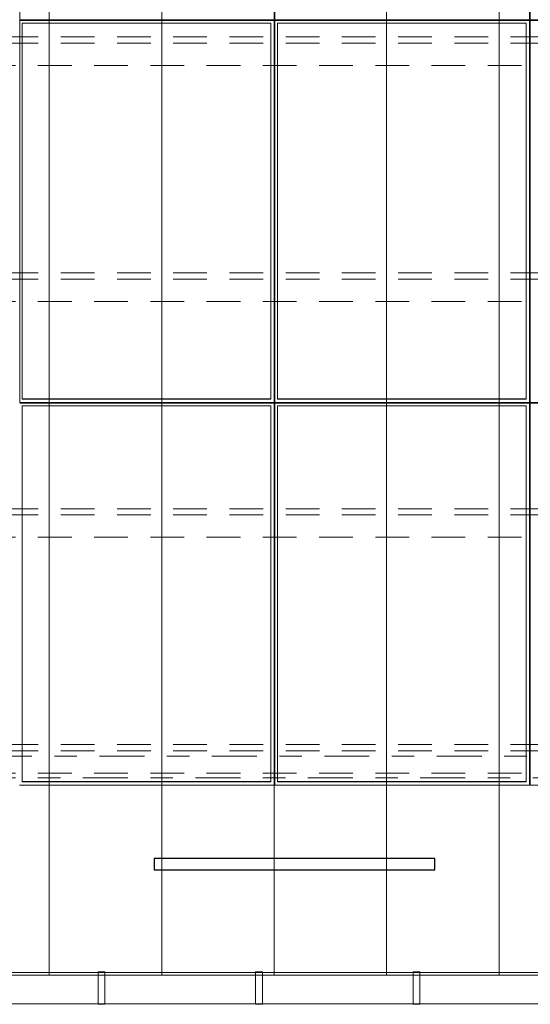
# Model space of a CAD drawing. Header units: metres. Extents: x -167 to 233, y -155 to 122.
# Tile 58 of 96: x 45.17 to 47.44, y 27.49 to 31.87. Entities that reach past the tile are written whole.
import ezdxf
from ezdxf.enums import TextEntityAlignment as Align

# ---------------------------------------------------------------- set-up
doc = ezdxf.new("R2010")
doc.units = ezdxf.units.M
doc.header["$MEASUREMENT"] = 0
for name, pattern in [('Achse', [0.4, 0.2, -0.1, 0, -0.1]), ('Raster', [0.4, 0.2, -0.1, 0, -0.1]), ('Strichlinie_ eng', [0.23, 0.15, -0.08])]:
    doc.linetypes.add(name, pattern=pattern)
for name, color, linetype in [('30 Dachaufbau', 7, 'Continuous'), ('30 Dachentwässerung', 7, 'Continuous'), ('30 Dachkonstruktion massiv', 7, 'Continuous'), ('40 Absturzsicherung', 7, 'Continuous'), ('70 PV-Anlage', 7, 'Continuous'), ('90 Achsraster', 7, 'Continuous')]:
    doc.layers.add(name, color=color, linetype=linetype)
doc.styles.add('ERSTELLTER_STIL_1', font='arial.ttf')

# ---------------------------------------------------------------- blocks, each defined once
blk = doc.blocks.new('Standard-Rastermarker_139')
at = {"layer": '90 Achsraster', "color": 14, "linetype": 'Raster', "lineweight": 18, "true_color": 0xa80000}
blk.add_line((1, 0), (45.4427, 0), dxfattribs=at)
at = {"layer": '90 Achsraster', "color": 14, "lineweight": 18, "true_color": 0xa80000, "style": 'ERSTELLTER_STIL_1'}
for tag, p in [('AC_MarkerText_1_0', (-0.35, 0.15)), ('AC_MarkerText_1_1', (46.7927, 0.15))]:
    blk.add_attdef(tag, text='', height=0.3, dxfattribs=at).set_placement(p, align=Align.TOP_CENTER)
blk = doc.blocks.new('Lattung 27')
at = {"layer": '30 Dachkonstruktion massiv', "color": 7, "linetype": 'Strichlinie_ eng', "lineweight": 13}
for p, q in [((40.5014, 3.2481), (0, 3.2481)), ((40.5014, 3.2202), (0, 3.2202)), ((0, 3.1212), (40.5014, 3.1212)), ((40.5014, 2.1984), (0, 2.1984)), ((40.5014, 2.1706), (0, 2.1706)), ((0, 2.0715), (40.5014, 2.0715)), ((40.5014, 1.1487), (0, 1.1487)), ((40.5014, 1.1209), (0, 1.1209)), ((0, 1.0218), (40.5014, 1.0218)), ((40.5014, 0.099), (0, 0.099)), ((40.5014, 0.0712), (0, 0.0712)), ((0, -0.0278), (40.5014, -0.0278))]:
    blk.add_line(p, q, dxfattribs=at)
blk = doc.blocks.new('Regenrinne 27_4')
at = {"layer": '30 Dachentwässerung', "color": 7, "linetype": 'Continuous', "lineweight": 13}
for p, q in [((7.915, 0.072), (7.885, 0.072)), ((7.885, 0.072), (7.885, -0.072)), ((7.915, -0.072), (7.915, 0.072)), ((8.615, 0.072), (8.585, 0.072)), ((8.585, 0.072), (8.585, -0.072)), ((8.615, -0.072), (8.615, 0.072)), ((9.315, 0.072), (9.285, 0.072)), ((9.285, 0.072), (9.285, -0.072)), ((9.315, -0.072), (9.315, 0.072)), ((7.885, -0.072), (7.915, -0.072)), ((8.585, -0.072), (8.615, -0.072)), ((9.285, -0.072), (9.315, -0.072))]:
    blk.add_line(p, q, dxfattribs=at)
at = {"layer": '30 Dachentwässerung', "color": 7, "linetype": 'Continuous', "lineweight": 13, "flags": 128}
blk.add_lwpolyline([(0, -0.07), (20.9887, -0.07), (20.9887, 0.07), (0, 0.07)], close=True, dxfattribs=at)
blk = doc.blocks.new('*X218', base_point=(27236.1321, 33357.279))
at = {"layer": '30 Dachaufbau', "color": 7, "linetype": 'Continuous', "lineweight": 13}
for p, q in [((45.3011, 31.8548), (45.3011, 31.9192)), ((45.3011, 31.8548), (45.3011, 31.9192)), ((45.8011, 31.8548), (45.8011, 31.9192)), ((45.8011, 31.8548), (45.8011, 31.9192)), ((46.3011, 31.8548), (46.3011, 31.9192)), ((46.3011, 31.8548), (46.3011, 31.9192)), ((46.8011, 31.8548), (46.8011, 31.9192)), ((46.8011, 31.8548), (46.8011, 31.9192)), ((47.3011, 31.8548), (47.3011, 31.9192)), ((47.3011, 31.8548), (47.3011, 31.9192)), ((45.3011, 31.7905), (45.3011, 31.8548)), ((45.3011, 31.7905), (45.3011, 31.8548)), ((45.8011, 31.7905), (45.8011, 31.8548)), ((45.8011, 31.7905), (45.8011, 31.8548)), ((46.3011, 31.7905), (46.3011, 31.8548)), ((46.3011, 31.7905), (46.3011, 31.8548)), ((46.8011, 31.7905), (46.8011, 31.8548)), ((46.8011, 31.7905), (46.8011, 31.8548)), ((47.3011, 31.7905), (47.3011, 31.8548)), ((47.3011, 31.7905), (47.3011, 31.8548)), ((45.3011, 31.7261), (45.3011, 31.7905)), ((45.3011, 31.7261), (45.3011, 31.7905)), ((45.8011, 31.7261), (45.8011, 31.7905)), ((45.8011, 31.7261), (45.8011, 31.7905)), ((46.3011, 31.7261), (46.3011, 31.7905)), ((46.3011, 31.7261), (46.3011, 31.7905)), ((46.8011, 31.7261), (46.8011, 31.7905)), ((46.8011, 31.7261), (46.8011, 31.7905)), ((47.3011, 31.7261), (47.3011, 31.7905)), ((47.3011, 31.7261), (47.3011, 31.7905)), ((45.3011, 31.6617), (45.3011, 31.7261)), ((45.3011, 31.6617), (45.3011, 31.7261)), ((45.8011, 31.6617), (45.8011, 31.7261)), ((45.8011, 31.6617), (45.8011, 31.7261)), ((46.3011, 31.6617), (46.3011, 31.7261)), ((46.3011, 31.6617), (46.3011, 31.7261)), ((46.8011, 31.6617), (46.8011, 31.7261)), ((46.8011, 31.6617), (46.8011, 31.7261)), ((47.3011, 31.6617), (47.3011, 31.7261)), ((47.3011, 31.6617), (47.3011, 31.7261)), ((45.3011, 31.5974), (45.3011, 31.6617)), ((45.3011, 31.5974), (45.3011, 31.6617)), ((45.8011, 31.5974), (45.8011, 31.6617)), ((45.8011, 31.5974), (45.8011, 31.6617)), ((46.3011, 31.5974), (46.3011, 31.6617)), ((46.3011, 31.5974), (46.3011, 31.6617)), ((46.8011, 31.5974), (46.8011, 31.6617)), ((46.8011, 31.5974), (46.8011, 31.6617)), ((47.3011, 31.5974), (47.3011, 31.6617)), ((47.3011, 31.5974), (47.3011, 31.6617)), ((45.3011, 31.533), (45.3011, 31.5974)), ((45.3011, 31.533), (45.3011, 31.5974)), ((45.8011, 31.533), (45.8011, 31.5974)), ((45.8011, 31.533), (45.8011, 31.5974)), ((46.3011, 31.533), (46.3011, 31.5974)), ((46.3011, 31.533), (46.3011, 31.5974)), ((46.8011, 31.533), (46.8011, 31.5974)), ((46.8011, 31.533), (46.8011, 31.5974)), ((47.3011, 31.533), (47.3011, 31.5974)), ((47.3011, 31.533), (47.3011, 31.5974)), ((45.3011, 31.4686), (45.3011, 31.533)), ((45.3011, 31.4686), (45.3011, 31.533)), ((45.8011, 31.4686), (45.8011, 31.533)), ((45.8011, 31.4686), (45.8011, 31.533)), ((46.3011, 31.4686), (46.3011, 31.533)), ((46.3011, 31.4686), (46.3011, 31.533)), ((46.8011, 31.4686), (46.8011, 31.533)), ((46.8011, 31.4686), (46.8011, 31.533)), ((47.3011, 31.4686), (47.3011, 31.533)), ((47.3011, 31.4686), (47.3011, 31.533)), ((45.3011, 31.4043), (45.3011, 31.4686)), ((45.3011, 31.4043), (45.3011, 31.4686)), ((45.8011, 31.4043), (45.8011, 31.4686)), ((45.8011, 31.4043), (45.8011, 31.4686)), ((46.3011, 31.4043), (46.3011, 31.4686)), ((46.3011, 31.4043), (46.3011, 31.4686)), ((46.8011, 31.4043), (46.8011, 31.4686)), ((46.8011, 31.4043), (46.8011, 31.4686)), ((47.3011, 31.4043), (47.3011, 31.4686)), ((47.3011, 31.4043), (47.3011, 31.4686)), ((45.3011, 31.3399), (45.3011, 31.4043)), ((45.3011, 31.3399), (45.3011, 31.4043)), ((45.8011, 31.3399), (45.8011, 31.4043)), ((45.8011, 31.3399), (45.8011, 31.4043)), ((46.3011, 31.3399), (46.3011, 31.4043)), ((46.3011, 31.3399), (46.3011, 31.4043)), ((46.8011, 31.3399), (46.8011, 31.4043)), ((46.8011, 31.3399), (46.8011, 31.4043)), ((47.3011, 31.3399), (47.3011, 31.4043)), ((47.3011, 31.3399), (47.3011, 31.4043)), ((45.3011, 31.2755), (45.3011, 31.3399)), ((45.3011, 31.2755), (45.3011, 31.3399)), ((45.8011, 31.2755), (45.8011, 31.3399)), ((45.8011, 31.2755), (45.8011, 31.3399)), ((46.3011, 31.2755), (46.3011, 31.3399)), ((46.3011, 31.2755), (46.3011, 31.3399)), ((46.8011, 31.2755), (46.8011, 31.3399)), ((46.8011, 31.2755), (46.8011, 31.3399)), ((47.3011, 31.2755), (47.3011, 31.3399)), ((47.3011, 31.2755), (47.3011, 31.3399)), ((45.3011, 31.2111), (45.3011, 31.2755)), ((45.3011, 31.2111), (45.3011, 31.2755)), ((45.8011, 31.2111), (45.8011, 31.2755)), ((45.8011, 31.2111), (45.8011, 31.2755)), ((46.3011, 31.2111), (46.3011, 31.2755)), ((46.3011, 31.2111), (46.3011, 31.2755)), ((46.8011, 31.2111), (46.8011, 31.2755)), ((46.8011, 31.2111), (46.8011, 31.2755)), ((47.3011, 31.2111), (47.3011, 31.2755)), ((47.3011, 31.2111), (47.3011, 31.2755)), ((45.3011, 31.1468), (45.3011, 31.2111)), ((45.3011, 31.1468), (45.3011, 31.2111)), ((45.8011, 31.1468), (45.8011, 31.2111)), ((45.8011, 31.1468), (45.8011, 31.2111)), ((46.3011, 31.1468), (46.3011, 31.2111)), ((46.3011, 31.1468), (46.3011, 31.2111)), ((46.8011, 31.1468), (46.8011, 31.2111)), ((46.8011, 31.1468), (46.8011, 31.2111)), ((47.3011, 31.1468), (47.3011, 31.2111)), ((47.3011, 31.1468), (47.3011, 31.2111)), ((45.3011, 31.0824), (45.3011, 31.1468)), ((45.3011, 31.0824), (45.3011, 31.1468)), ((45.8011, 31.0824), (45.8011, 31.1468)), ((45.8011, 31.0824), (45.8011, 31.1468)), ((46.3011, 31.0824), (46.3011, 31.1468)), ((46.3011, 31.0824), (46.3011, 31.1468)), ((46.8011, 31.0824), (46.8011, 31.1468)), ((46.8011, 31.0824), (46.8011, 31.1468)), ((47.3011, 31.0824), (47.3011, 31.1468)), ((47.3011, 31.0824), (47.3011, 31.1468)), ((45.3011, 31.018), (45.3011, 31.0824)), ((45.3011, 31.018), (45.3011, 31.0824)), ((45.8011, 31.018), (45.8011, 31.0824)), ((45.8011, 31.018), (45.8011, 31.0824)), ((46.3011, 31.018), (46.3011, 31.0824)), ((46.3011, 31.018), (46.3011, 31.0824)), ((46.8011, 31.018), (46.8011, 31.0824)), ((46.8011, 31.018), (46.8011, 31.0824)), ((47.3011, 31.018), (47.3011, 31.0824)), ((47.3011, 31.018), (47.3011, 31.0824)), ((45.3011, 30.9537), (45.3011, 31.018)), ((45.3011, 30.9537), (45.3011, 31.018)), ((45.8011, 30.9537), (45.8011, 31.018)), ((45.8011, 30.9537), (45.8011, 31.018)), ((46.3011, 30.9537), (46.3011, 31.018)), ((46.3011, 30.9537), (46.3011, 31.018)), ((46.8011, 30.9537), (46.8011, 31.018)), ((46.8011, 30.9537), (46.8011, 31.018)), ((47.3011, 30.9537), (47.3011, 31.018)), ((47.3011, 30.9537), (47.3011, 31.018)), ((45.3011, 30.8893), (45.3011, 30.9537)), ((45.3011, 30.8893), (45.3011, 30.9537)), ((45.8011, 30.8893), (45.8011, 30.9537)), ((45.8011, 30.8893), (45.8011, 30.9537)), ((46.3011, 30.8893), (46.3011, 30.9537)), ((46.3011, 30.8893), (46.3011, 30.9537)), ((46.8011, 30.8893), (46.8011, 30.9537)), ((46.8011, 30.8893), (46.8011, 30.9537)), ((47.3011, 30.8893), (47.3011, 30.9537)), ((47.3011, 30.8893), (47.3011, 30.9537)), ((45.3011, 30.8249), (45.3011, 30.8893)), ((45.3011, 30.8249), (45.3011, 30.8893)), ((45.8011, 30.8249), (45.8011, 30.8893)), ((45.8011, 30.8249), (45.8011, 30.8893)), ((46.3011, 30.8249), (46.3011, 30.8893)), ((46.3011, 30.8249), (46.3011, 30.8893)), ((46.8011, 30.8249), (46.8011, 30.8893)), ((46.8011, 30.8249), (46.8011, 30.8893)), ((47.3011, 30.8249), (47.3011, 30.8893)), ((47.3011, 30.8249), (47.3011, 30.8893)), ((45.3011, 30.7606), (45.3011, 30.8249)), ((45.3011, 30.7606), (45.3011, 30.8249)), ((45.8011, 30.7606), (45.8011, 30.8249)), ((45.8011, 30.7606), (45.8011, 30.8249)), ((46.3011, 30.7606), (46.3011, 30.8249)), ((46.3011, 30.7606), (46.3011, 30.8249)), ((46.8011, 30.7606), (46.8011, 30.8249)), ((46.8011, 30.7606), (46.8011, 30.8249)), ((47.3011, 30.7606), (47.3011, 30.8249)), ((47.3011, 30.7606), (47.3011, 30.8249)), ((45.3011, 30.6962), (45.3011, 30.7606)), ((45.3011, 30.6962), (45.3011, 30.7606)), ((45.8011, 30.6962), (45.8011, 30.7606)), ((45.8011, 30.6962), (45.8011, 30.7606)), ((46.3011, 30.6962), (46.3011, 30.7606)), ((46.3011, 30.6962), (46.3011, 30.7606)), ((46.8011, 30.6962), (46.8011, 30.7606)), ((46.8011, 30.6962), (46.8011, 30.7606)), ((47.3011, 30.6962), (47.3011, 30.7606)), ((47.3011, 30.6962), (47.3011, 30.7606)), ((45.3011, 30.6318), (45.3011, 30.6962)), ((45.3011, 30.6318), (45.3011, 30.6962)), ((45.8011, 30.6318), (45.8011, 30.6962)), ((45.8011, 30.6318), (45.8011, 30.6962)), ((46.3011, 30.6318), (46.3011, 30.6962)), ((46.3011, 30.6318), (46.3011, 30.6962)), ((46.8011, 30.6318), (46.8011, 30.6962)), ((46.8011, 30.6318), (46.8011, 30.6962)), ((47.3011, 30.6318), (47.3011, 30.6962)), ((47.3011, 30.6318), (47.3011, 30.6962)), ((45.3011, 30.5675), (45.3011, 30.6318)), ((45.3011, 30.5675), (45.3011, 30.6318)), ((45.8011, 30.5675), (45.8011, 30.6318)), ((45.8011, 30.5675), (45.8011, 30.6318)), ((46.3011, 30.5675), (46.3011, 30.6318)), ((46.3011, 30.5675), (46.3011, 30.6318)), ((46.8011, 30.5675), (46.8011, 30.6318)), ((46.8011, 30.5675), (46.8011, 30.6318)), ((47.3011, 30.5675), (47.3011, 30.6318)), ((47.3011, 30.5675), (47.3011, 30.6318)), ((45.3011, 30.5031), (45.3011, 30.5675)), ((45.3011, 30.5031), (45.3011, 30.5675)), ((45.8011, 30.5031), (45.8011, 30.5675)), ((45.8011, 30.5031), (45.8011, 30.5675)), ((46.3011, 30.5031), (46.3011, 30.5675)), ((46.3011, 30.5031), (46.3011, 30.5675)), ((46.8011, 30.5031), (46.8011, 30.5675)), ((46.8011, 30.5031), (46.8011, 30.5675)), ((47.3011, 30.5031), (47.3011, 30.5675)), ((47.3011, 30.5031), (47.3011, 30.5675)), ((45.3011, 30.4387), (45.3011, 30.5031)), ((45.3011, 30.4387), (45.3011, 30.5031)), ((45.8011, 30.4387), (45.8011, 30.5031)), ((45.8011, 30.4387), (45.8011, 30.5031)), ((46.3011, 30.4387), (46.3011, 30.5031)), ((46.3011, 30.4387), (46.3011, 30.5031)), ((46.8011, 30.4387), (46.8011, 30.5031)), ((46.8011, 30.4387), (46.8011, 30.5031)), ((47.3011, 30.4387), (47.3011, 30.5031)), ((47.3011, 30.4387), (47.3011, 30.5031)), ((45.3011, 30.3744), (45.3011, 30.4387)), ((45.3011, 30.3744), (45.3011, 30.4387)), ((45.8011, 30.3744), (45.8011, 30.4387)), ((45.8011, 30.3744), (45.8011, 30.4387)), ((46.3011, 30.3744), (46.3011, 30.4387)), ((46.3011, 30.3744), (46.3011, 30.4387)), ((46.8011, 30.3744), (46.8011, 30.4387)), ((46.8011, 30.3744), (46.8011, 30.4387)), ((47.3011, 30.3744), (47.3011, 30.4387)), ((47.3011, 30.3744), (47.3011, 30.4387)), ((45.3011, 30.31), (45.3011, 30.3744)), ((45.3011, 30.31), (45.3011, 30.3744)), ((45.8011, 30.31), (45.8011, 30.3744)), ((45.8011, 30.31), (45.8011, 30.3744)), ((46.3011, 30.31), (46.3011, 30.3744)), ((46.3011, 30.31), (46.3011, 30.3744)), ((46.8011, 30.31), (46.8011, 30.3744)), ((46.8011, 30.31), (46.8011, 30.3744)), ((47.3011, 30.31), (47.3011, 30.3744)), ((47.3011, 30.31), (47.3011, 30.3744)), ((45.3011, 30.2456), (45.3011, 30.31)), ((45.3011, 30.2456), (45.3011, 30.31)), ((45.8011, 30.2456), (45.8011, 30.31)), ((45.8011, 30.2456), (45.8011, 30.31)), ((46.3011, 30.2456), (46.3011, 30.31)), ((46.3011, 30.2456), (46.3011, 30.31)), ((46.8011, 30.2456), (46.8011, 30.31)), ((46.8011, 30.2456), (46.8011, 30.31)), ((47.3011, 30.2456), (47.3011, 30.31)), ((47.3011, 30.2456), (47.3011, 30.31)), ((45.3011, 30.1813), (45.3011, 30.2456)), ((45.3011, 30.1813), (45.3011, 30.2456)), ((45.8011, 30.1813), (45.8011, 30.2456)), ((45.8011, 30.1813), (45.8011, 30.2456)), ((46.3011, 30.1813), (46.3011, 30.2456)), ((46.3011, 30.1813), (46.3011, 30.2456)), ((46.8011, 30.1813), (46.8011, 30.2456)), ((46.8011, 30.1813), (46.8011, 30.2456)), ((47.3011, 30.1813), (47.3011, 30.2456)), ((47.3011, 30.1813), (47.3011, 30.2456)), ((45.3011, 30.1169), (45.3011, 30.1813)), ((45.3011, 30.1169), (45.3011, 30.1813)), ((45.8011, 30.1169), (45.8011, 30.1813)), ((45.8011, 30.1169), (45.8011, 30.1813)), ((46.3011, 30.1169), (46.3011, 30.1813)), ((46.3011, 30.1169), (46.3011, 30.1813)), ((46.8011, 30.1169), (46.8011, 30.1813)), ((46.8011, 30.1169), (46.8011, 30.1813)), ((47.3011, 30.1169), (47.3011, 30.1813)), ((47.3011, 30.1169), (47.3011, 30.1813)), ((45.3011, 30.0525), (45.3011, 30.1169)), ((45.3011, 30.0525), (45.3011, 30.1169)), ((45.8011, 30.0525), (45.8011, 30.1169)), ((45.8011, 30.0525), (45.8011, 30.1169)), ((46.3011, 30.0525), (46.3011, 30.1169)), ((46.3011, 30.0525), (46.3011, 30.1169)), ((46.8011, 30.0525), (46.8011, 30.1169)), ((46.8011, 30.0525), (46.8011, 30.1169)), ((47.3011, 30.0525), (47.3011, 30.1169)), ((47.3011, 30.0525), (47.3011, 30.1169)), ((45.3011, 29.9882), (45.3011, 30.0525)), ((45.3011, 29.9882), (45.3011, 30.0525)), ((45.8011, 29.9882), (45.8011, 30.0525)), ((45.8011, 29.9882), (45.8011, 30.0525)), ((46.3011, 29.9882), (46.3011, 30.0525)), ((46.3011, 29.9882), (46.3011, 30.0525)), ((46.8011, 29.9882), (46.8011, 30.0525)), ((46.8011, 29.9882), (46.8011, 30.0525)), ((47.3011, 29.9882), (47.3011, 30.0525)), ((47.3011, 29.9882), (47.3011, 30.0525)), ((45.3011, 29.9238), (45.3011, 29.9882)), ((45.3011, 29.9238), (45.3011, 29.9882)), ((45.8011, 29.9238), (45.8011, 29.9882)), ((45.8011, 29.9238), (45.8011, 29.9882)), ((46.3011, 29.9238), (46.3011, 29.9882)), ((46.3011, 29.9238), (46.3011, 29.9882)), ((46.8011, 29.9238), (46.8011, 29.9882)), ((46.8011, 29.9238), (46.8011, 29.9882)), ((47.3011, 29.9238), (47.3011, 29.9882)), ((47.3011, 29.9238), (47.3011, 29.9882)), ((45.3011, 29.8594), (45.3011, 29.9238)), ((45.3011, 29.8594), (45.3011, 29.9238)), ((45.8011, 29.8594), (45.8011, 29.9238)), ((45.8011, 29.8594), (45.8011, 29.9238)), ((46.3011, 29.8594), (46.3011, 29.9238)), ((46.3011, 29.8594), (46.3011, 29.9238)), ((46.8011, 29.8594), (46.8011, 29.9238)), ((46.8011, 29.8594), (46.8011, 29.9238)), ((47.3011, 29.8594), (47.3011, 29.9238)), ((47.3011, 29.8594), (47.3011, 29.9238)), ((45.3011, 29.7951), (45.3011, 29.8594)), ((45.3011, 29.7951), (45.3011, 29.8594)), ((45.8011, 29.7951), (45.8011, 29.8594)), ((45.8011, 29.7951), (45.8011, 29.8594)), ((46.3011, 29.7951), (46.3011, 29.8594)), ((46.3011, 29.7951), (46.3011, 29.8594)), ((46.8011, 29.7951), (46.8011, 29.8594)), ((46.8011, 29.7951), (46.8011, 29.8594)), ((47.3011, 29.7951), (47.3011, 29.8594)), ((47.3011, 29.7951), (47.3011, 29.8594)), ((45.3011, 29.7307), (45.3011, 29.7951)), ((45.3011, 29.7307), (45.3011, 29.7951)), ((45.8011, 29.7307), (45.8011, 29.7951)), ((45.8011, 29.7307), (45.8011, 29.7951)), ((46.3011, 29.7307), (46.3011, 29.7951)), ((46.3011, 29.7307), (46.3011, 29.7951)), ((46.8011, 29.7307), (46.8011, 29.7951)), ((46.8011, 29.7307), (46.8011, 29.7951)), ((47.3011, 29.7307), (47.3011, 29.7951)), ((47.3011, 29.7307), (47.3011, 29.7951)), ((45.3011, 29.6663), (45.3011, 29.7307)), ((45.3011, 29.6663), (45.3011, 29.7307)), ((45.8011, 29.6663), (45.8011, 29.7307)), ((45.8011, 29.6663), (45.8011, 29.7307)), ((46.3011, 29.6663), (46.3011, 29.7307)), ((46.3011, 29.6663), (46.3011, 29.7307)), ((46.8011, 29.6663), (46.8011, 29.7307)), ((46.8011, 29.6663), (46.8011, 29.7307)), ((47.3011, 29.6663), (47.3011, 29.7307)), ((47.3011, 29.6663), (47.3011, 29.7307)), ((45.3011, 29.602), (45.3011, 29.6663)), ((45.3011, 29.602), (45.3011, 29.6663)), ((45.8011, 29.602), (45.8011, 29.6663)), ((45.8011, 29.602), (45.8011, 29.6663)), ((46.3011, 29.602), (46.3011, 29.6663)), ((46.3011, 29.602), (46.3011, 29.6663)), ((46.8011, 29.602), (46.8011, 29.6663)), ((46.8011, 29.602), (46.8011, 29.6663)), ((47.3011, 29.602), (47.3011, 29.6663)), ((47.3011, 29.602), (47.3011, 29.6663)), ((45.3011, 29.5376), (45.3011, 29.602)), ((45.3011, 29.5376), (45.3011, 29.602)), ((45.8011, 29.5376), (45.8011, 29.602)), ((45.8011, 29.5376), (45.8011, 29.602)), ((46.3011, 29.5376), (46.3011, 29.602)), ((46.3011, 29.5376), (46.3011, 29.602)), ((46.8011, 29.5376), (46.8011, 29.602)), ((46.8011, 29.5376), (46.8011, 29.602)), ((47.3011, 29.5376), (47.3011, 29.602)), ((47.3011, 29.5376), (47.3011, 29.602)), ((45.3011, 29.4732), (45.3011, 29.5376)), ((45.3011, 29.4732), (45.3011, 29.5376)), ((45.8011, 29.4732), (45.8011, 29.5376)), ((45.8011, 29.4732), (45.8011, 29.5376)), ((46.3011, 29.4732), (46.3011, 29.5376)), ((46.3011, 29.4732), (46.3011, 29.5376)), ((46.8011, 29.4732), (46.8011, 29.5376)), ((46.8011, 29.4732), (46.8011, 29.5376)), ((47.3011, 29.4732), (47.3011, 29.5376)), ((47.3011, 29.4732), (47.3011, 29.5376)), ((45.3011, 29.4089), (45.3011, 29.4732)), ((45.3011, 29.4089), (45.3011, 29.4732)), ((45.8011, 29.4089), (45.8011, 29.4732)), ((45.8011, 29.4089), (45.8011, 29.4732)), ((46.3011, 29.4089), (46.3011, 29.4732)), ((46.3011, 29.4089), (46.3011, 29.4732)), ((46.8011, 29.4089), (46.8011, 29.4732)), ((46.8011, 29.4089), (46.8011, 29.4732)), ((47.3011, 29.4089), (47.3011, 29.4732)), ((47.3011, 29.4089), (47.3011, 29.4732)), ((45.3011, 29.3445), (45.3011, 29.4089)), ((45.3011, 29.3445), (45.3011, 29.4089)), ((45.8011, 29.3445), (45.8011, 29.4089)), ((45.8011, 29.3445), (45.8011, 29.4089)), ((46.3011, 29.3445), (46.3011, 29.4089)), ((46.3011, 29.3445), (46.3011, 29.4089)), ((46.8011, 29.3445), (46.8011, 29.4089)), ((46.8011, 29.3445), (46.8011, 29.4089)), ((47.3011, 29.3445), (47.3011, 29.4089)), ((47.3011, 29.3445), (47.3011, 29.4089)), ((45.3011, 29.2801), (45.3011, 29.3445)), ((45.3011, 29.2801), (45.3011, 29.3445)), ((45.8011, 29.2801), (45.8011, 29.3445)), ((45.8011, 29.2801), (45.8011, 29.3445)), ((46.3011, 29.2801), (46.3011, 29.3445)), ((46.3011, 29.2801), (46.3011, 29.3445)), ((46.8011, 29.2801), (46.8011, 29.3445)), ((46.8011, 29.2801), (46.8011, 29.3445)), ((47.3011, 29.2801), (47.3011, 29.3445)), ((47.3011, 29.2801), (47.3011, 29.3445)), ((45.3011, 29.2158), (45.3011, 29.2801)), ((45.3011, 29.2158), (45.3011, 29.2801)), ((45.8011, 29.2158), (45.8011, 29.2801)), ((45.8011, 29.2158), (45.8011, 29.2801)), ((46.3011, 29.2158), (46.3011, 29.2801)), ((46.3011, 29.2158), (46.3011, 29.2801)), ((46.8011, 29.2158), (46.8011, 29.2801)), ((46.8011, 29.2158), (46.8011, 29.2801)), ((47.3011, 29.2158), (47.3011, 29.2801)), ((47.3011, 29.2158), (47.3011, 29.2801)), ((45.3011, 29.1514), (45.3011, 29.2158)), ((45.3011, 29.1514), (45.3011, 29.2158)), ((45.8011, 29.1514), (45.8011, 29.2158)), ((45.8011, 29.1514), (45.8011, 29.2158)), ((46.3011, 29.1514), (46.3011, 29.2158)), ((46.3011, 29.1514), (46.3011, 29.2158)), ((46.8011, 29.1514), (46.8011, 29.2158)), ((46.8011, 29.1514), (46.8011, 29.2158)), ((47.3011, 29.1514), (47.3011, 29.2158)), ((47.3011, 29.1514), (47.3011, 29.2158)), ((45.3011, 29.087), (45.3011, 29.1514)), ((45.3011, 29.087), (45.3011, 29.1514)), ((45.8011, 29.087), (45.8011, 29.1514)), ((45.8011, 29.087), (45.8011, 29.1514)), ((46.3011, 29.087), (46.3011, 29.1514)), ((46.3011, 29.087), (46.3011, 29.1514)), ((46.8011, 29.087), (46.8011, 29.1514)), ((46.8011, 29.087), (46.8011, 29.1514)), ((47.3011, 29.087), (47.3011, 29.1514)), ((47.3011, 29.087), (47.3011, 29.1514)), ((45.3011, 29.0227), (45.3011, 29.087)), ((45.3011, 29.0227), (45.3011, 29.087)), ((45.8011, 29.0227), (45.8011, 29.087)), ((45.8011, 29.0227), (45.8011, 29.087)), ((46.3011, 29.0227), (46.3011, 29.087)), ((46.3011, 29.0227), (46.3011, 29.087)), ((46.8011, 29.0227), (46.8011, 29.087)), ((46.8011, 29.0227), (46.8011, 29.087)), ((47.3011, 29.0227), (47.3011, 29.087)), ((47.3011, 29.0227), (47.3011, 29.087)), ((45.3011, 28.9583), (45.3011, 29.0227)), ((45.3011, 28.9583), (45.3011, 29.0227)), ((45.8011, 28.9583), (45.8011, 29.0227)), ((45.8011, 28.9583), (45.8011, 29.0227)), ((46.3011, 28.9583), (46.3011, 29.0227)), ((46.3011, 28.9583), (46.3011, 29.0227)), ((46.8011, 28.9583), (46.8011, 29.0227)), ((46.8011, 28.9583), (46.8011, 29.0227)), ((47.3011, 28.9583), (47.3011, 29.0227)), ((47.3011, 28.9583), (47.3011, 29.0227)), ((45.3011, 28.8939), (45.3011, 28.9583)), ((45.3011, 28.8939), (45.3011, 28.9583)), ((45.8011, 28.8939), (45.8011, 28.9583)), ((45.8011, 28.8939), (45.8011, 28.9583)), ((46.3011, 28.8939), (46.3011, 28.9583)), ((46.3011, 28.8939), (46.3011, 28.9583)), ((46.8011, 28.8939), (46.8011, 28.9583)), ((46.8011, 28.8939), (46.8011, 28.9583)), ((47.3011, 28.8939), (47.3011, 28.9583)), ((47.3011, 28.8939), (47.3011, 28.9583)), ((45.3011, 28.8296), (45.3011, 28.8939)), ((45.3011, 28.8296), (45.3011, 28.8939)), ((45.8011, 28.8296), (45.8011, 28.8939)), ((45.8011, 28.8296), (45.8011, 28.8939)), ((46.3011, 28.8296), (46.3011, 28.8939)), ((46.3011, 28.8296), (46.3011, 28.8939)), ((46.8011, 28.8296), (46.8011, 28.8939)), ((46.8011, 28.8296), (46.8011, 28.8939)), ((47.3011, 28.8296), (47.3011, 28.8939)), ((47.3011, 28.8296), (47.3011, 28.8939)), ((45.3011, 28.7652), (45.3011, 28.8296)), ((45.3011, 28.7652), (45.3011, 28.8296)), ((45.8011, 28.7652), (45.8011, 28.8296)), ((45.8011, 28.7652), (45.8011, 28.8296)), ((46.3011, 28.7652), (46.3011, 28.8296)), ((46.3011, 28.7652), (46.3011, 28.8296)), ((46.8011, 28.7652), (46.8011, 28.8296)), ((46.8011, 28.7652), (46.8011, 28.8296)), ((47.3011, 28.7652), (47.3011, 28.8296)), ((47.3011, 28.7652), (47.3011, 28.8296)), ((45.3011, 28.7008), (45.3011, 28.7652)), ((45.3011, 28.7008), (45.3011, 28.7652)), ((45.8011, 28.7008), (45.8011, 28.7652)), ((45.8011, 28.7008), (45.8011, 28.7652)), ((46.3011, 28.7008), (46.3011, 28.7652)), ((46.3011, 28.7008), (46.3011, 28.7652)), ((46.8011, 28.7008), (46.8011, 28.7652)), ((46.8011, 28.7008), (46.8011, 28.7652)), ((47.3011, 28.7008), (47.3011, 28.7652)), ((47.3011, 28.7008), (47.3011, 28.7652)), ((45.3011, 28.6365), (45.3011, 28.7008)), ((45.3011, 28.6365), (45.3011, 28.7008)), ((45.8011, 28.6365), (45.8011, 28.7008)), ((45.8011, 28.6365), (45.8011, 28.7008)), ((46.3011, 28.6365), (46.3011, 28.7008)), ((46.3011, 28.6365), (46.3011, 28.7008)), ((46.8011, 28.6365), (46.8011, 28.7008)), ((46.8011, 28.6365), (46.8011, 28.7008)), ((47.3011, 28.6365), (47.3011, 28.7008)), ((47.3011, 28.6365), (47.3011, 28.7008)), ((45.3011, 28.5721), (45.3011, 28.6365)), ((45.3011, 28.5721), (45.3011, 28.6365)), ((45.8011, 28.5721), (45.8011, 28.6365)), ((45.8011, 28.5721), (45.8011, 28.6365)), ((46.3011, 28.5721), (46.3011, 28.6365)), ((46.3011, 28.5721), (46.3011, 28.6365)), ((46.8011, 28.5721), (46.8011, 28.6365)), ((46.8011, 28.5721), (46.8011, 28.6365)), ((47.3011, 28.5721), (47.3011, 28.6365)), ((47.3011, 28.5721), (47.3011, 28.6365)), ((45.3011, 28.5077), (45.3011, 28.5721)), ((45.3011, 28.5077), (45.3011, 28.5721)), ((45.8011, 28.5077), (45.8011, 28.5721)), ((45.8011, 28.5077), (45.8011, 28.5721)), ((46.3011, 28.5077), (46.3011, 28.5721)), ((46.3011, 28.5077), (46.3011, 28.5721)), ((46.8011, 28.5077), (46.8011, 28.5721)), ((46.8011, 28.5077), (46.8011, 28.5721)), ((47.3011, 28.5077), (47.3011, 28.5721)), ((47.3011, 28.5077), (47.3011, 28.5721)), ((45.3011, 28.4434), (45.3011, 28.5077)), ((45.3011, 28.4434), (45.3011, 28.5077)), ((45.8011, 28.4434), (45.8011, 28.5077)), ((45.8011, 28.4434), (45.8011, 28.5077)), ((46.3011, 28.4434), (46.3011, 28.5077)), ((46.3011, 28.4434), (46.3011, 28.5077)), ((46.8011, 28.4434), (46.8011, 28.5077)), ((46.8011, 28.4434), (46.8011, 28.5077)), ((47.3011, 28.4434), (47.3011, 28.5077)), ((47.3011, 28.4434), (47.3011, 28.5077)), ((45.3011, 28.379), (45.3011, 28.4434)), ((45.3011, 28.379), (45.3011, 28.4434)), ((45.8011, 28.379), (45.8011, 28.4434)), ((45.8011, 28.379), (45.8011, 28.4434)), ((46.3011, 28.379), (46.3011, 28.4434)), ((46.3011, 28.379), (46.3011, 28.4434)), ((46.8011, 28.379), (46.8011, 28.4434)), ((46.8011, 28.379), (46.8011, 28.4434)), ((47.3011, 28.379), (47.3011, 28.4434)), ((47.3011, 28.379), (47.3011, 28.4434)), ((45.3011, 28.3146), (45.3011, 28.379)), ((45.3011, 28.3146), (45.3011, 28.379)), ((45.8011, 28.3146), (45.8011, 28.379)), ((45.8011, 28.3146), (45.8011, 28.379)), ((46.3011, 28.3146), (46.3011, 28.379)), ((46.3011, 28.3146), (46.3011, 28.379)), ((46.8011, 28.3146), (46.8011, 28.379)), ((46.8011, 28.3146), (46.8011, 28.379)), ((47.3011, 28.3146), (47.3011, 28.379)), ((47.3011, 28.3146), (47.3011, 28.379)), ((45.3011, 28.2502), (45.3011, 28.3146)), ((45.3011, 28.2502), (45.3011, 28.3146)), ((45.8011, 28.2502), (45.8011, 28.3146)), ((45.8011, 28.2502), (45.8011, 28.3146)), ((46.3011, 28.2502), (46.3011, 28.3146)), ((46.3011, 28.2502), (46.3011, 28.3146)), ((46.8011, 28.2502), (46.8011, 28.3146)), ((46.8011, 28.2502), (46.8011, 28.3146)), ((47.3011, 28.2502), (47.3011, 28.3146)), ((47.3011, 28.2502), (47.3011, 28.3146)), ((45.3011, 28.1859), (45.3011, 28.2502)), ((45.3011, 28.1859), (45.3011, 28.2502)), ((45.8011, 28.1859), (45.8011, 28.2502)), ((45.8011, 28.1859), (45.8011, 28.2502)), ((46.3011, 28.1859), (46.3011, 28.2502)), ((46.3011, 28.1859), (46.3011, 28.2502)), ((46.8011, 28.1859), (46.8011, 28.2502)), ((46.8011, 28.1859), (46.8011, 28.2502)), ((47.3011, 28.1859), (47.3011, 28.2502)), ((47.3011, 28.1859), (47.3011, 28.2502)), ((45.3011, 28.1215), (45.3011, 28.1859)), ((45.3011, 28.1215), (45.3011, 28.1859)), ((45.8011, 28.1215), (45.8011, 28.1859)), ((45.8011, 28.1215), (45.8011, 28.1859)), ((46.3011, 28.1215), (46.3011, 28.1859)), ((46.3011, 28.1215), (46.3011, 28.1859)), ((46.8011, 28.1215), (46.8011, 28.1859)), ((46.8011, 28.1215), (46.8011, 28.1859)), ((47.3011, 28.1215), (47.3011, 28.1859)), ((47.3011, 28.1215), (47.3011, 28.1859)), ((45.3011, 28.0571), (45.3011, 28.1215)), ((45.3011, 28.0571), (45.3011, 28.1215)), ((45.8011, 28.0571), (45.8011, 28.1215)), ((45.8011, 28.0571), (45.8011, 28.1215)), ((46.3011, 28.0571), (46.3011, 28.1215)), ((46.3011, 28.0571), (46.3011, 28.1215)), ((46.8011, 28.0571), (46.8011, 28.1215)), ((46.8011, 28.0571), (46.8011, 28.1215)), ((47.3011, 28.0571), (47.3011, 28.1215)), ((47.3011, 28.0571), (47.3011, 28.1215)), ((45.3011, 27.9928), (45.3011, 28.0571)), ((45.3011, 27.9928), (45.3011, 28.0571)), ((45.8011, 27.9928), (45.8011, 28.0571)), ((45.8011, 27.9928), (45.8011, 28.0571)), ((46.3011, 27.9928), (46.3011, 28.0571)), ((46.3011, 27.9928), (46.3011, 28.0571)), ((46.8011, 27.9928), (46.8011, 28.0571)), ((46.8011, 27.9928), (46.8011, 28.0571)), ((47.3011, 27.9928), (47.3011, 28.0571)), ((47.3011, 27.9928), (47.3011, 28.0571)), ((45.3011, 27.9284), (45.3011, 27.9928)), ((45.3011, 27.9284), (45.3011, 27.9928)), ((45.8011, 27.9284), (45.8011, 27.9928)), ((45.8011, 27.9284), (45.8011, 27.9928)), ((46.3011, 27.9284), (46.3011, 27.9928)), ((46.3011, 27.9284), (46.3011, 27.9928)), ((46.8011, 27.9284), (46.8011, 27.9928)), ((46.8011, 27.9284), (46.8011, 27.9928)), ((47.3011, 27.9284), (47.3011, 27.9928)), ((47.3011, 27.9284), (47.3011, 27.9928)), ((45.3011, 27.864), (45.3011, 27.9284)), ((45.3011, 27.864), (45.3011, 27.9284)), ((45.8011, 27.864), (45.8011, 27.9284)), ((45.8011, 27.864), (45.8011, 27.9284)), ((46.3011, 27.864), (46.3011, 27.9284)), ((46.3011, 27.864), (46.3011, 27.9284)), ((46.8011, 27.864), (46.8011, 27.9284)), ((46.8011, 27.864), (46.8011, 27.9284)), ((47.3011, 27.864), (47.3011, 27.9284)), ((47.3011, 27.864), (47.3011, 27.9284)), ((45.3011, 27.7997), (45.3011, 27.864)), ((45.3011, 27.7997), (45.3011, 27.864)), ((45.8011, 27.7997), (45.8011, 27.864)), ((45.8011, 27.7997), (45.8011, 27.864)), ((46.3011, 27.7997), (46.3011, 27.864)), ((46.3011, 27.7997), (46.3011, 27.864)), ((46.8011, 27.7997), (46.8011, 27.864)), ((46.8011, 27.7997), (46.8011, 27.864)), ((47.3011, 27.7997), (47.3011, 27.864)), ((47.3011, 27.7997), (47.3011, 27.864)), ((45.3011, 27.7353), (45.3011, 27.7997)), ((45.3011, 27.7353), (45.3011, 27.7997)), ((45.8011, 27.7353), (45.8011, 27.7997)), ((45.8011, 27.7353), (45.8011, 27.7997)), ((46.3011, 27.7353), (46.3011, 27.7997)), ((46.3011, 27.7353), (46.3011, 27.7997)), ((46.8011, 27.7353), (46.8011, 27.7997)), ((46.8011, 27.7353), (46.8011, 27.7997)), ((47.3011, 27.7353), (47.3011, 27.7997)), ((47.3011, 27.7353), (47.3011, 27.7997)), ((45.3011, 27.6709), (45.3011, 27.7353)), ((45.3011, 27.6709), (45.3011, 27.7353)), ((45.8011, 27.6709), (45.8011, 27.7353)), ((45.8011, 27.6709), (45.8011, 27.7353)), ((46.3011, 27.6709), (46.3011, 27.7353)), ((46.3011, 27.6709), (46.3011, 27.7353)), ((46.8011, 27.6709), (46.8011, 27.7353)), ((46.8011, 27.6709), (46.8011, 27.7353)), ((47.3011, 27.6709), (47.3011, 27.7353)), ((47.3011, 27.6709), (47.3011, 27.7353)), ((45.3011, 27.6148), (45.3011, 27.6709)), ((45.3011, 27.6148), (45.3011, 27.6709)), ((45.8011, 27.6148), (45.8011, 27.6709)), ((45.8011, 27.6148), (45.8011, 27.6709)), ((46.3011, 27.6148), (46.3011, 27.6709)), ((46.3011, 27.6148), (46.3011, 27.6709)), ((46.8011, 27.6148), (46.8011, 27.6709)), ((46.8011, 27.6148), (46.8011, 27.6709)), ((47.3011, 27.6148), (47.3011, 27.6709)), ((47.3011, 27.6148), (47.3011, 27.6709))]:
    blk.add_line(p, q, dxfattribs=at)
blk = doc.blocks.new('Solarkollektor - ACB')
at = {"layer": '70 PV-Anlage', "color": 7, "linetype": 'Continuous', "lineweight": 13}
for p, q in [((10.2115, 3.3884), (10.2115, 5.0882)), ((10.215, 5.0882), (10.215, 3.3884)), ((11.3465, 3.3884), (11.3465, 5.0882)), ((11.35, 5.0882), (11.35, 3.3884)), ((12.4815, 3.3884), (12.4815, 5.0882)), ((9.08, 3.3884), (10.2115, 3.3884)), ((10.2115, 3.385), (9.08, 3.385)), ((10.2115, 3.3884), (10.2115, 3.385)), ((10.2115, 1.6852), (10.2115, 3.385)), ((10.215, 3.3884), (10.215, 3.385)), ((10.215, 3.3884), (11.3465, 3.3884)), ((11.3465, 3.385), (10.215, 3.385)), ((10.215, 3.385), (10.215, 1.6852)), ((11.3465, 3.3884), (11.3465, 3.385)), ((11.3465, 1.6852), (11.3465, 3.385)), ((11.35, 3.3884), (11.35, 3.385)), ((11.35, 3.3884), (12.4815, 3.3884)), ((12.4815, 3.385), (11.35, 3.385)), ((11.35, 3.385), (11.35, 1.6852)), ((12.4815, 3.3884), (12.4815, 3.385)), ((12.4815, 1.6852), (12.4815, 3.385)), ((10.23, 1.7), (10.23, 3.3736)), ((10.23, 3.3736), (11.335, 3.3736)), ((11.335, 3.3736), (11.335, 1.7)), ((11.365, 1.7), (11.365, 3.3736)), ((11.365, 3.3736), (12.47, 3.3736)), ((12.47, 3.3736), (12.47, 1.7)), ((10.215, 3.319), (10.2115, 3.319)), ((10.215, 3.3134), (10.2115, 3.3134)), ((11.35, 3.319), (11.3465, 3.319)), ((11.35, 3.3134), (11.3465, 3.3134)), ((10.2115, 3.2738), (10.215, 3.2738)), ((10.2115, 3.2716), (10.215, 3.2716)), ((11.3465, 3.2738), (11.35, 3.2738)), ((11.3465, 3.2716), (11.35, 3.2716)), ((10.215, 1.7345), (10.2115, 1.7345)), ((10.215, 1.729), (10.2115, 1.729)), ((11.35, 1.7345), (11.3465, 1.7345)), ((11.35, 1.729), (11.3465, 1.729)), ((9.08, 1.6852), (10.2115, 1.6852)), ((10.2115, 1.6817), (9.08, 1.6817)), ((10.2115, 1.6893), (10.215, 1.6893)), ((10.2115, 1.6852), (10.2115, 1.6817)), ((10.2115, -0.0181), (10.2115, 1.6817)), ((10.215, 1.6852), (10.215, 1.6817)), ((10.215, 1.6852), (11.3465, 1.6852)), ((11.3465, 1.6817), (10.215, 1.6817)), ((10.215, 1.6817), (10.215, -0.0181)), ((10.23, 1.7011), (11.335, 1.7011)), ((11.335, 1.7), (10.23, 1.7)), ((10.23, -0.0032), (10.23, 1.6703)), ((10.23, 1.6703), (11.335, 1.6703)), ((11.335, 1.6703), (11.335, -0.0032)), ((11.3465, 1.6893), (11.35, 1.6893)), ((11.3465, 1.6852), (11.3465, 1.6817)), ((11.3465, -0.0181), (11.3465, 1.6817)), ((11.35, 1.6852), (11.35, 1.6817)), ((11.35, 1.6852), (12.4815, 1.6852)), ((12.4815, 1.6817), (11.35, 1.6817)), ((11.35, 1.6817), (11.35, -0.0181)), ((11.365, 1.7011), (12.47, 1.7011)), ((12.47, 1.7), (11.365, 1.7)), ((11.365, -0.0032), (11.365, 1.6703)), ((11.365, 1.6703), (12.47, 1.6703)), ((12.47, 1.6703), (12.47, -0.0032)), ((10.215, 1.6157), (10.2115, 1.6157)), ((10.215, 1.6101), (10.2115, 1.6101)), ((11.35, 1.6157), (11.3465, 1.6157)), ((11.35, 1.6101), (11.3465, 1.6101)), ((10.2115, 1.5705), (10.215, 1.5705)), ((10.2115, 1.5684), (10.215, 1.5684)), ((11.3465, 1.5705), (11.35, 1.5705)), ((11.3465, 1.5684), (11.35, 1.5684)), ((10.215, 0.0313), (10.2115, 0.0313)), ((10.215, 0.0257), (10.2115, 0.0257)), ((11.35, 0.0313), (11.3465, 0.0313)), ((11.35, 0.0257), (11.3465, 0.0257)), ((9.08, -0.0181), (10.2115, -0.0181)), ((10.2115, -0.0139), (10.215, -0.0139)), ((10.215, -0.0181), (11.3465, -0.0181)), ((10.23, -0.0022), (11.335, -0.0022)), ((11.335, -0.0032), (10.23, -0.0032)), ((11.3465, -0.0139), (11.35, -0.0139)), ((11.35, -0.0181), (12.4815, -0.0181)), ((11.365, -0.0022), (12.47, -0.0022)), ((12.47, -0.0032), (11.365, -0.0032))]:
    blk.add_line(p, q, dxfattribs=at)
at = {"layer": '70 PV-Anlage', "color": 7, "linetype": 'Achse', "lineweight": 13}
blk.add_line((0, 0.0139), (39.725, 0.0139), dxfattribs=at)

msp = doc.modelspace()

# ---------------------------------------------------------------- linework, layer by layer
at = {"layer": '30 Dachaufbau', "color": 7, "linetype": 'Continuous', "lineweight": 13, "flags": 128}
msp.add_lwpolyline([(58.6225, 27.6148), (16.8411, 27.6148)], dxfattribs=at)
at = {"layer": '40 Absturzsicherung', "color": 250, "linetype": 'Continuous', "lineweight": 25, "true_color": 0x191919, "flags": 128}
msp.add_lwpolyline([(47.0151, 28.0844), (47.0151, 28.1344), (45.7671, 28.1344), (45.7671, 28.0844)], close=True, dxfattribs=at)
at = {"layer": '40 Absturzsicherung', "color": 255, "linetype": 'Continuous', "lineweight": 18, "flags": 128}
msp.add_lwpolyline([(47.0151, 28.0844), (47.0151, 28.1344), (45.7671, 28.1344), (45.7671, 28.0844)], close=True, dxfattribs=at)

# ---------------------------------------------------------------- block references
at = {"layer": '30 Dachaufbau', "color": 7, "linetype": 'Continuous', "lineweight": 13}
msp.add_blockref('*X218', (27236.1321, 33357.279), dxfattribs=at)
at = {"layer": '30 Dachentwässerung', "color": 7, "linetype": 'Continuous', "lineweight": 13}
msp.add_blockref('Regenrinne 27_4', (37.6338, 27.5575), dxfattribs=at)
at = {"layer": '30 Dachkonstruktion massiv', "color": 7, "linetype": 'Strichlinie_ eng', "lineweight": 18}
msp.add_blockref('Lattung 27', (17.5011, 28.5425), dxfattribs=at)
at = {"layer": '70 PV-Anlage', "color": 7, "linetype": 'Continuous', "lineweight": 13, "xscale": -0.9999999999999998, "rotation": 359.9945255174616}
msp.add_blockref('Solarkollektor - ACB', (57.6511, 28.478), dxfattribs=at)
at = {"layer": '90 Achsraster', "color": 7, "linetype": 'Continuous', "lineweight": 18}
msp.add_blockref('Standard-Rastermarker_139', (13.5244, 28.5897), dxfattribs=at)

doc.saveas('drawing.dxf')
